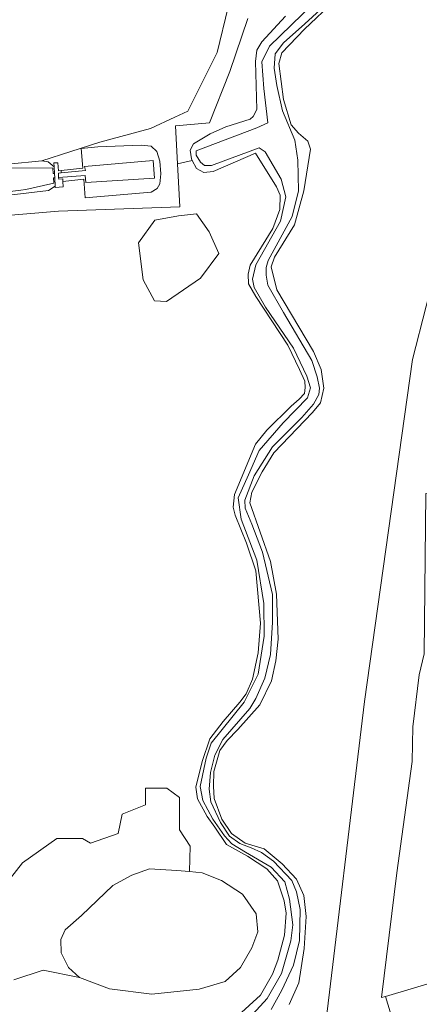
# Model space of a CAD drawing. Header units: metres. Extents: x 201541 to 204988, y 387833 to 394342.
# Tile 142 of 214: x 202992 to 203054, y 391837 to 391991. Entities that reach past the tile are written whole.
import ezdxf

# ---------------------------------------------------------------- set-up
doc = ezdxf.new("R2010")
doc.units = ezdxf.units.M
for name, color, linetype, lineweight in [('B-WE-GR-BOOMTEELT-GV', 110, 'Continuous', 13), ('B-WE-GR-GRAS-GV', 60, 'Continuous', 13), ('B-WE-GR-HOUTWAL-GV', 40, 'Continuous', 13), ('B-WE-IE-TERREINAFSCHEIDING_KUNSTMATIG_HEKWERK-G', 20, 'IE-TERREINAFSCHEIDING-KUNSTMATIG', 18), ('B-WE-KW-KUNSTWERK_STUW-GV', 170, 'Continuous', 18), ('B-WE-OG-TERREIN_ERF-GV', 7, 'Continuous', 18), ('B-WE-OG-WATER-GV', 130, 'Continuous', 18), ('B-WE-OG-WATER_SLOOT-GV', 120, 'Continuous', 18), ('B-WE-VH-VERHARDING_BETONSTRAATSTEEN-GV', 252, 'Continuous', 18)]:
    doc.layers.add(name, color=color, linetype=linetype, lineweight=lineweight)
doc.linetypes.add('IE-TERREINAFSCHEIDING-KUNSTMATIG', pattern='A,4,[82,NLCS.SHX,S=0.75,R=90,X=0,Y=0],4,-2', length=10)

msp = doc.modelspace()

# ---------------------------------------------------------------- linework, layer by layer
at = {"layer": 'B-WE-GR-BOOMTEELT-GV'}
for points in [[(202974.237, 391966.916), (202995.292, 391969.009), (203004.369, 391971.944), (203012.272, 391974.048), (203016.105, 391975.827), (203018.116, 391976.761), (203022.703, 391985.95), (203027.833, 392007.233), (203029.844, 392029.623), (203028.775, 392046.499), (203026.092, 392056.946), (203016.371, 392086.63), (203042.057, 392090.251), (203036.442, 392133.355), (203032.139, 392173.484), (203029.123, 392206.298), (203028.761, 392209.01), (203002.228, 392207.029), (203000.756, 392231.762), (202970.046, 392228.839)], [(203041.056, 391994.064), (203036.338, 391989.585), (203032.815, 391985.888), (203032.322, 391984.208), (203033.03, 391978.603), (203034.229, 391974.658), (203035.389, 391973.351), (203036.866, 391972.081), (203037.288, 391970.829), (203036.229, 391964.346), (203034.767, 391958.989), (203031.665, 391953.977), (203031.132, 391952.424), (203031.994, 391948.844), (203037.762, 391939.208), (203038.918, 391936.402), (203039.333, 391933.483), (203038.809, 391931.213), (203037.581, 391929.672), (203031.523, 391923.358), (203029.721, 391920.391), (203028.085, 391917.232), (203027.783, 391915.591), (203031.005, 391906.378), (203031.974, 391901.275), (203032.215, 391894.265), (203031.883, 391890.893), (203031.176, 391887.761), (203029.382, 391883.992), (203025.898, 391880.126), (203024.266, 391878.422), (203023.121, 391876.88), (203022.18, 391873.604), (203022.098, 391871.284), (203022.234, 391869.34), (203023.446, 391866.111), (203024.95, 391863.912), (203027.056, 391862.4), (203030.058, 391861.484), (203032.847, 391859.157), (203035.065, 391856.756), (203036.225, 391854.204), (203036.591, 391850.906), (203036.275, 391845.909), (203035.425, 391840.542), (203033.954, 391837.19)], [(203039.183, 391830.452), (203045.69, 391884.51), (203053.216, 391937.974), (203055.32, 391946.292), (203060.269, 391965.195), (203065.137, 391983.303), (203068.044, 391993.604)]]:
    msp.add_lwpolyline(points, dxfattribs=at)
at = {"layer": 'B-WE-GR-GRAS-GV'}
for points in [[(203027.833, 392007.233), (203022.703, 391985.95), (203018.116, 391976.761), (203016.105, 391975.827), (203012.272, 391974.048), (203004.369, 391971.944), (202995.292, 391969.009), (202996.303, 391968.866), (202997.213, 391968.081), (202997.178, 391968.675), (202997.811, 391968.675), (202997.926, 391967.466), (202998.349, 391967.509), (203001.71, 391967.846), (203001.445, 391970.932), (203004.046, 391971.204), (203010.803, 391971.47), (203012.383, 391971.296), (203013.291, 391970.451), (203013.752, 391968.945), (203013.887, 391966.98), (203013.756, 391965.442), (203013.343, 391964.71), (203012.362, 391964.114), (203002.09, 391963.232), (203001.844, 391966.149), (202998.606, 391965.805), (202998.658, 391964.938), (202997.407, 391964.863), (202997.395, 391965.054), (202996.327, 391964.384), (202986.219, 391963.162)], [(202951.451, 391957.245), (202997.895, 391961.122), (203016.849, 391961.802), (203016.643, 391965.691), (203016.491, 391968.559), (203016.178, 391974.463), (203021.473, 391974.942), (203024.684, 391982.995), (203027.471, 391991.26)], [(203027.471, 391991.26), (203024.684, 391982.995), (203021.473, 391974.942), (203016.178, 391974.463), (203016.491, 391968.559), (203018.809, 391969.077), (203018.669, 391969.349), (203018.459, 391970.682), (203018.982, 391971.665), (203021.626, 391973.245), (203024.071, 391974.302), (203027.848, 391975.525), (203028.298, 391975.94), (203028.888, 391977.011), (203028.667, 391984.532), (203028.888, 391986.322), (203029.673, 391987.629), (203033.377, 391991.608)], [(203025.909, 391835.383), (203029.488, 391838.615), (203031.316, 391841.898), (203032.176, 391844.078), (203033.191, 391847.987), (203033.482, 391851.443), (203033.134, 391853.39), (203032.131, 391856.488), (203030.475, 391858.352), (203027.448, 391860.345), (203024.166, 391862.194), (203022.354, 391864.884), (203021.136, 391866.529), (203019.621, 391869.298), (203019.378, 391871.117), (203020.353, 391875.132), (203021.574, 391878.699), (203023.624, 391881.408), (203026.228, 391884.403), (203027.221, 391885.716), (203028.188, 391888), (203029.081, 391892.143), (203029.454, 391896.737), (203028.726, 391904.917), (203027.259, 391909.247), (203025.518, 391913.645), (203025.18, 391914.896), (203025.382, 391916.876), (203028.68, 391924.734), (203030.448, 391926.942), (203034.268, 391930.676), (203035.51, 391931.774), (203036.327, 391932.668), (203036.427, 391933.573), (203036.401, 391934.566), (203035.546, 391936.395), (203033.711, 391940.225), (203028.71, 391947.801), (203027.604, 391949.803), (203027.545, 391951.282), (203027.864, 391952.69), (203031.38, 391958.435), (203032.464, 391961.392), (203032.544, 391963.67), (203031.974, 391964.925), (203028.666, 391970.215), (203022.054, 391967.329), (203020.637, 391967.163), (203019.445, 391967.837), (203018.809, 391969.077), (203016.491, 391968.559), (203016.643, 391965.691), (203016.849, 391961.802), (202997.895, 391961.122), (202951.451, 391957.245)], [(202990.911, 391841.005), (202995.535, 391842.564), (203001.18, 391841.391), (202999.489, 391842.931), (202998.314, 391845.239), (202998.298, 391847.331), (202998.949, 391848.818), (203001.519, 391851.079), (203006.393, 391855.788), (203009.383, 391857.397), (203012.104, 391858.359), (203016.407, 391858.13), (203018.392, 391857.94), (203018.465, 391861.926), (203016.826, 391864.471), (203016.826, 391866.24), (203016.826, 391869.519), (203014.841, 391870.985), (203011.518, 391870.985), (203011.518, 391868.397), (203007.851, 391866.93), (203007.243, 391863.895), (203002.885, 391862.386), (203001.646, 391863.11), (202997.659, 391863.11), (202992.296, 391859.329), (202986.383, 391851.837)], [(202986.383, 391851.837), (202992.296, 391859.329), (202997.659, 391863.11), (203001.646, 391863.11), (203002.885, 391862.386), (203007.243, 391863.895), (203007.851, 391866.93), (203011.518, 391868.397), (203011.518, 391870.985), (203014.841, 391870.985), (203016.826, 391869.519), (203016.826, 391866.24), (203016.826, 391864.471), (203018.465, 391861.926), (203018.392, 391857.94), (203020.377, 391857.75), (203023.378, 391856.565), (203026.643, 391854.405), (203028.794, 391851.365), (203029.04, 391848.531), (203028.112, 391846.016), (203026.359, 391842.933), (203023.919, 391840.762), (203019.87, 391839.561), (203012.466, 391838.779), (203005.872, 391839.617), (203001.18, 391841.391), (202995.535, 391842.564), (202990.911, 391841.005)]]:
    msp.add_lwpolyline(points, dxfattribs=at)
for points in [[(203022.966, 391954.516), (203020.093, 391950.665), (203014.805, 391947.01), (203012.893, 391947.134), (203011.16, 391950.429), (203010.422, 391956.179), (203012.965, 391959.746), (203016.648, 391960.428), (203019.463, 391960.709), (203021.464, 391957.911)], [(203022.966, 391954.516), (203021.464, 391957.911), (203019.463, 391960.709), (203016.648, 391960.428), (203012.965, 391959.746), (203010.422, 391956.179), (203011.16, 391950.429), (203012.893, 391947.134), (203014.805, 391947.01), (203020.093, 391950.665)]]:
    msp.add_lwpolyline(points, close=True, dxfattribs=at)
at = {"layer": 'B-WE-GR-HOUTWAL-GV'}
for points in [[(203050.462, 391833.653), (203048.992, 391838.398), (203048.35, 391838.266), (203050.774, 391857.722), (203053.161, 391875.141), (203053.263, 391880.572), (203054.256, 391888.698), (203055.024, 391891.958), (203055.309, 391917.006), (203056.97, 391917.301), (203057.293, 391922.581), (203057.976, 391928.614), (203058.659, 391934.477), (203061.997, 391953.604), (203062.108, 391954.086), (203066.403, 391972.659), (203069.682, 391986.894), (203073.534, 391987.584), (203077.416, 392020.837)], [(203068.044, 391993.604), (203065.137, 391983.303), (203060.269, 391965.195), (203055.32, 391946.292), (203053.216, 391937.974), (203045.69, 391884.51), (203039.183, 391830.452)]]:
    msp.add_lwpolyline(points, dxfattribs=at)
at = {"layer": 'B-WE-IE-TERREINAFSCHEIDING_KUNSTMATIG_HEKWERK-G'}
for points in [[(203061.997, 391953.604), (203058.659, 391934.477), (203057.976, 391928.614), (203057.293, 391922.581), (203056.97, 391917.301), (203055.309, 391917.006), (203055.024, 391891.958), (203054.256, 391888.698), (203053.263, 391880.572), (203053.161, 391875.141)], [(203048.992, 391838.398), (203048.35, 391838.266), (203050.774, 391857.722), (203053.161, 391875.141)]]:
    msp.add_lwpolyline(points, dxfattribs=at)
at = {"layer": 'B-WE-KW-KUNSTWERK_STUW-GV'}
msp.add_lwpolyline([(202997.213, 391968.081), (202997.277, 391967.025), (202997.317, 391966.357), (202997.395, 391965.054), (202997.407, 391964.863), (202998.658, 391964.938), (202998.606, 391965.805), (202998.583, 391966.19), (202997.951, 391966.152), (202997.936, 391966.401), (202997.895, 391967.087), (202998.349, 391967.133), (202998.349, 391967.509), (202997.926, 391967.466), (202997.811, 391968.675), (202997.178, 391968.675)], close=True, dxfattribs=at)
at = {"layer": 'B-WE-OG-TERREIN_ERF-GV'}
msp.add_lwpolyline([(203055.024, 391891.958), (203054.256, 391888.698), (203053.263, 391880.572), (203053.161, 391875.141), (203050.774, 391857.722), (203048.35, 391838.266), (203048.992, 391838.398), (203063.456, 391842.725)], dxfattribs=at)
at = {"layer": 'B-WE-OG-WATER-GV'}
for points in [[(203039.395, 391995.249), (203030.855, 391986.93), (203029.674, 391984.481), (203029.963, 391980.318), (203030.59, 391974.968), (203028.867, 391974.174), (203019.395, 391970.598), (203019.425, 391969.88), (203020.082, 391968.814), (203020.728, 391968.297), (203021.825, 391968.299), (203029.237, 391971.066), (203030.176, 391970.396), (203032.7, 391966.132), (203033.434, 391963.376), (203032.568, 391959.592), (203028.739, 391952.756), (203028.237, 391950.527), (203028.489, 391949.214), (203030.252, 391946.146), (203034.619, 391939.762), (203036.698, 391935.379), (203037.258, 391933.534), (203036.788, 391931.98), (203032.987, 391928.055), (203029.263, 391923.75), (203027.595, 391919.937), (203025.951, 391916.334), (203026.444, 391912.992), (203028.911, 391906.619), (203030, 391899.847), (203030.04, 391894.718), (203029.118, 391888.803), (203026.933, 391884.429), (203021.781, 391877.995), (203020.961, 391875.645), (203020.021, 391871.229), (203020.448, 391869.027), (203022.004, 391866.152), (203023.837, 391863.504), (203024.999, 391862.281), (203027.13, 391861), (203031.121, 391858.633), (203033.256, 391856.36), (203034.012, 391853.624), (203034.515, 391849.648), (203034.198, 391847.121), (203032.761, 391842.017), (203030.48, 391838.13), (203027.125, 391834.409)], [(203031.126, 391836.41), (203032.802, 391839.399), (203034.64, 391843.294), (203035.55, 391847.183), (203035.652, 391852.035), (203035.108, 391854.788), (203034.378, 391856.573), (203031.516, 391859.554), (203029.619, 391860.937), (203027.985, 391861.64), (203026.224, 391862.345), (203024.597, 391863.47), (203023.197, 391865.604), (203021.691, 391868.858), (203021.47, 391870.803), (203021.641, 391873.418), (203022.32, 391876.15), (203023.585, 391878.598), (203027.803, 391883.423), (203028.758, 391884.989), (203030.12, 391888.174), (203031.005, 391891.853), (203031.323, 391896.933), (203031.311, 391901.239), (203029.755, 391907.871), (203028.098, 391912.246), (203027.064, 391914.733), (203027.001, 391916), (203028.479, 391919.774), (203031.362, 391924.326), (203035.935, 391928.913), (203037.742, 391930.993), (203038.549, 391932.52), (203038.671, 391933.51), (203038.321, 391935.247), (203037.477, 391937.793), (203033.066, 391945.317), (203030.626, 391949.558), (203030.336, 391951.125), (203030.357, 391952.327), (203030.65, 391953.462), (203034.395, 391960.3), (203035.412, 391964.314), (203035.283, 391969.128), (203034.85, 391972.259), (203032.88, 391976.85), (203032.039, 391980.769), (203031.62, 391983.477), (203031.764, 391985.754), (203033.038, 391987.463), (203036.38, 391990.404), (203039.424, 391993.201)], [(202992.82, 391964.535), (202997.181, 391965.53), (202997.14, 391966.344), (202997.317, 391966.357), (202997.277, 391967.025), (202997.099, 391967.007), (202997.036, 391967.887), (202990.488, 391967.912), (202941.83, 391963.764), (202854.875, 391956.089), (202796.17, 391951.128), (202778.177, 391949.579), (202770.952, 391948.673)]]:
    msp.add_lwpolyline(points, dxfattribs=at)
for points in [[(202998.349, 391967.133), (202997.895, 391967.087), (202997.936, 391966.401), (203002.071, 391966.699), (203002.155, 391965.643), (203012.896, 391966.327), (203012.687, 391969.079), (203001.988, 391968.108), (203002.14, 391967.516)], [(203001.18, 391841.391), (203005.872, 391839.617), (203012.466, 391838.779), (203019.87, 391839.561), (203023.919, 391840.762), (203026.359, 391842.933), (203028.112, 391846.016), (203029.04, 391848.531), (203028.794, 391851.365), (203026.643, 391854.405), (203023.378, 391856.565), (203020.377, 391857.75), (203018.392, 391857.94), (203016.407, 391858.13), (203012.104, 391858.359), (203009.383, 391857.397), (203006.393, 391855.788), (203001.519, 391851.079), (202998.949, 391848.818), (202998.298, 391847.331), (202998.314, 391845.239), (202999.489, 391842.931)]]:
    msp.add_lwpolyline(points, close=True, dxfattribs=at)
msp.add_lwpolyline([(202986.286, 391964.077, 0.0418789), (202992.82, 391964.535)], format="xyb", dxfattribs=at)
at = {"layer": 'B-WE-OG-WATER_SLOOT-GV'}
for points in [[(203027.125, 391834.409), (203030.48, 391838.13), (203032.761, 391842.017), (203034.198, 391847.121), (203034.515, 391849.648), (203034.012, 391853.624), (203033.256, 391856.36), (203031.121, 391858.633), (203027.13, 391861), (203024.999, 391862.281), (203023.837, 391863.504), (203022.004, 391866.152), (203020.448, 391869.027), (203020.021, 391871.229), (203020.961, 391875.645), (203021.781, 391877.995), (203026.933, 391884.429), (203029.118, 391888.803), (203030.04, 391894.718), (203030, 391899.847), (203028.911, 391906.619), (203026.444, 391912.992), (203025.951, 391916.334), (203027.595, 391919.937), (203029.263, 391923.75), (203032.987, 391928.055), (203036.788, 391931.98), (203037.258, 391933.534), (203036.698, 391935.379), (203034.619, 391939.762), (203030.252, 391946.146), (203028.489, 391949.214), (203028.237, 391950.527), (203028.739, 391952.756), (203032.568, 391959.592), (203033.434, 391963.376), (203032.7, 391966.132), (203030.176, 391970.396), (203029.237, 391971.066), (203021.825, 391968.299), (203020.728, 391968.297), (203020.082, 391968.814), (203019.425, 391969.88), (203019.395, 391970.598), (203028.867, 391974.174), (203030.59, 391974.968), (203029.963, 391980.318), (203029.674, 391984.481), (203030.855, 391986.93), (203039.395, 391995.249)], [(203033.954, 391837.19), (203035.425, 391840.542), (203036.275, 391845.909), (203036.591, 391850.906), (203036.225, 391854.204), (203035.065, 391856.756), (203032.847, 391859.157), (203030.058, 391861.484), (203027.056, 391862.4), (203024.95, 391863.912), (203023.446, 391866.111), (203022.234, 391869.34), (203022.098, 391871.284), (203022.18, 391873.604), (203023.121, 391876.88), (203024.266, 391878.422), (203025.898, 391880.126), (203029.382, 391883.992), (203031.176, 391887.761), (203031.883, 391890.893), (203032.215, 391894.265), (203031.974, 391901.275), (203031.005, 391906.378), (203027.783, 391915.591), (203028.085, 391917.232), (203029.721, 391920.391), (203031.523, 391923.358), (203037.581, 391929.672), (203038.809, 391931.213), (203039.333, 391933.483), (203038.918, 391936.402), (203037.762, 391939.208), (203031.994, 391948.844), (203031.132, 391952.424), (203031.665, 391953.977), (203034.767, 391958.989), (203036.229, 391964.346), (203037.288, 391970.829), (203036.866, 391972.081), (203035.389, 391973.351), (203034.229, 391974.658), (203033.03, 391978.603), (203032.322, 391984.208), (203032.815, 391985.888), (203036.338, 391989.585), (203041.056, 391994.064)], [(203039.424, 391993.201), (203036.38, 391990.404), (203033.038, 391987.463), (203031.764, 391985.754), (203031.62, 391983.477), (203032.039, 391980.769), (203032.88, 391976.85), (203034.85, 391972.259), (203035.283, 391969.128), (203035.412, 391964.314), (203034.395, 391960.3), (203030.65, 391953.462), (203030.357, 391952.327), (203030.336, 391951.125), (203030.626, 391949.558), (203033.066, 391945.317), (203037.477, 391937.793), (203038.321, 391935.247), (203038.671, 391933.51), (203038.549, 391932.52), (203037.742, 391930.993), (203035.935, 391928.913), (203031.362, 391924.326), (203028.479, 391919.774), (203027.001, 391916), (203027.064, 391914.733), (203028.098, 391912.246), (203029.755, 391907.871), (203031.311, 391901.239), (203031.323, 391896.933), (203031.005, 391891.853), (203030.12, 391888.174), (203028.758, 391884.989), (203027.803, 391883.423), (203023.585, 391878.598), (203022.32, 391876.15), (203021.641, 391873.418), (203021.47, 391870.803), (203021.691, 391868.858), (203023.197, 391865.604), (203024.597, 391863.47), (203026.224, 391862.345), (203027.985, 391861.64), (203029.619, 391860.937), (203031.516, 391859.554), (203034.378, 391856.573), (203035.108, 391854.788), (203035.652, 391852.035), (203035.55, 391847.183), (203034.64, 391843.294), (203032.802, 391839.399), (203031.126, 391836.41)], [(203033.377, 391991.608), (203029.673, 391987.629), (203028.888, 391986.322), (203028.667, 391984.532), (203028.888, 391977.011), (203028.298, 391975.94), (203027.848, 391975.525), (203024.071, 391974.302), (203021.626, 391973.245), (203018.982, 391971.665), (203018.459, 391970.682), (203018.669, 391969.349), (203018.809, 391969.077), (203019.445, 391967.837), (203020.637, 391967.163), (203022.054, 391967.329), (203028.666, 391970.215), (203031.974, 391964.925), (203032.544, 391963.67), (203032.464, 391961.392), (203031.38, 391958.435), (203027.864, 391952.69), (203027.545, 391951.282), (203027.604, 391949.803), (203028.71, 391947.801), (203033.711, 391940.225), (203035.546, 391936.395), (203036.401, 391934.566), (203036.427, 391933.573), (203036.327, 391932.668), (203035.51, 391931.774), (203034.268, 391930.676), (203030.448, 391926.942), (203028.68, 391924.734), (203025.382, 391916.876), (203025.18, 391914.896), (203025.518, 391913.645), (203027.259, 391909.247), (203028.726, 391904.917), (203029.454, 391896.737), (203029.081, 391892.143), (203028.188, 391888), (203027.221, 391885.716), (203026.228, 391884.403), (203023.624, 391881.408), (203021.574, 391878.699), (203020.353, 391875.132), (203019.378, 391871.117), (203019.621, 391869.298), (203021.136, 391866.529), (203022.354, 391864.884), (203024.166, 391862.194), (203027.448, 391860.345), (203030.475, 391858.352), (203032.131, 391856.488), (203033.134, 391853.39), (203033.482, 391851.443), (203033.191, 391847.987), (203032.176, 391844.078), (203031.316, 391841.898), (203029.488, 391838.615), (203025.909, 391835.383)], [(202990.488, 391967.912), (202997.036, 391967.887), (202997.099, 391967.007), (202997.277, 391967.025), (202997.213, 391968.081), (202996.303, 391968.866), (202995.292, 391969.009), (202974.237, 391966.916)], [(202986.219, 391963.162), (202996.327, 391964.384), (202997.395, 391965.054), (202997.317, 391966.357), (202997.14, 391966.344), (202997.181, 391965.53), (202992.82, 391964.535)]]:
    msp.add_lwpolyline(points, dxfattribs=at)
msp.add_lwpolyline([(202998.349, 391967.133), (203002.14, 391967.516), (203001.988, 391968.108), (203012.687, 391969.079), (203012.896, 391966.327), (203002.155, 391965.643), (203002.071, 391966.699), (202997.936, 391966.401), (202997.951, 391966.152), (202998.583, 391966.19), (202998.606, 391965.805), (203001.844, 391966.149), (203002.09, 391963.232), (203012.362, 391964.114), (203013.343, 391964.71), (203013.756, 391965.442), (203013.887, 391966.98), (203013.752, 391968.945), (203013.291, 391970.451), (203012.383, 391971.296), (203010.803, 391971.47), (203004.046, 391971.204), (203001.445, 391970.932), (203001.71, 391967.846), (202998.349, 391967.509)], close=True, dxfattribs=at)
msp.add_lwpolyline([(202992.82, 391964.535, -0.0418789), (202986.286, 391964.077)], format="xyb", dxfattribs=at)
at = {"layer": 'B-WE-VH-VERHARDING_BETONSTRAATSTEEN-GV'}
msp.add_lwpolyline([(203065.316, 391836.381), (203064.974, 391837.61), (203063.456, 391842.725), (203048.992, 391838.398), (203050.462, 391833.653)], dxfattribs=at)

doc.saveas('drawing.dxf')
